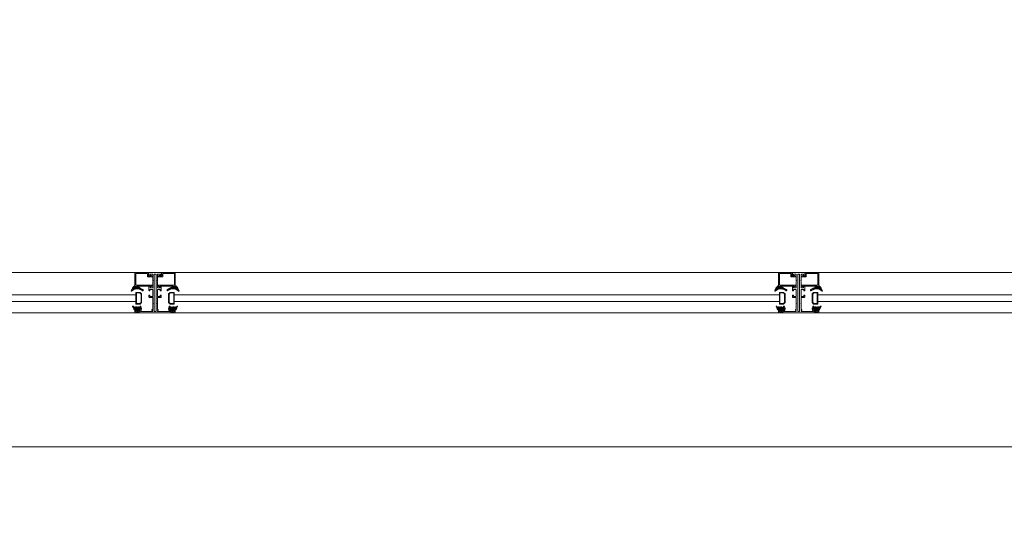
# Model space of a CAD drawing. Header units: feet. Extents: x 1537802 to 2072561, y 4461723 to 4732600.
# Tile 7 of 113: x 1565484 to 1566952, y 4671245 to 4672016. Entities that reach past the tile are written whole.
import ezdxf

# ---------------------------------------------------------------- set-up
doc = ezdxf.new("R2010")
doc.units = ezdxf.units.FT
doc.header["$MEASUREMENT"] = 0
doc.linetypes.add('HIDDEN-2-1', pattern=[3, 2, -1])
doc.layers.add('CAM', color=154, linetype='Continuous')
doc.layers.add('gor', color=251, linetype='Continuous', lineweight=5)
pattern_1 = [(315, (1553483.3726, 4676678.3953), (1.22456526, 1.22456526), []), (45, (1553483.3726, 4676678.3953), (-1.22456526, 1.22456526), [])]
pattern_2 = [(135, (1551535.1029, 4673472.5116), (-1.22456526, -1.22456526), []), (225, (1551535.1029, 4673472.5116), (1.22456526, -1.22456526), [])]

msp = doc.modelspace()

# ---------------------------------------------------------------- hatches: boundary and pattern name
at = {"lineweight": 0}
h = msp.add_hatch(dxfattribs=at)
h.set_pattern_fill('AR-CONC', color=256, scale=30)
h.set_pattern_definition([(50, (1928464.02, 4798801.17), (215.178055, -18.82564), [22.5, -247.5]), (355, (1928464.02, 4798801.17), (-41.6254, 225.65764), [18, -198]), (100.451444, (1928481.95, 4798799.6), (173.55265, 206.832), [19.12206, -210.34263]), (46.1842, (1928464.02, 4798861.17), (320.1724, -49.65578), [33.75, -371.25]), (96.63564, (1928490.7, 4798857.03), (280.39858, 292.23558), [28.6831, -315.51413]), (351.18416, (1928464.02, 4798861.17), (280.39858, 292.23558), [27, -297]), (21, (1928494.02, 4798846.17), (179.072116, -120.78567), [22.5, -247.5]), (326, (1928494.02, 4798846.17), (72.9946, 217.54501), [18, -198]), (71.451445, (1928508.95, 4798836.1), (252.06671, 96.75935), [19.12206, -210.34263]), (37.5, (1928464.02, 4798801.165), (3.647957, 99.868156), [0, -195.6, 0, -201, 0, -198.75]), (7.5, (1928464.02, 4798801.17), (78.92086, 118.323514), [0, -114.6, 0, -191.1, 0, -75.75]), (327.5, (1928397.12, 4798801.165), (160.146731, -6.766462), [0, -75, 0, -234, 0, -310.5]), (317.5, (1928367.12, 4798801.17), (174.95585, 30.031495), [0, -97.5, 0, -155.4, 0, -220.5])])
edge = h.paths.add_edge_path()
edge.add_arc((1562945.5, 4677829.2), 100, 90, 180)
edge.add_line((1562845.5, 4677829.2), (1562845.5, 4671599.2))
edge.add_arc((1562945.5, 4671599.2), 100, 180, 270)
edge.add_line((1562945.5, 4671499.2), (1564025.5, 4671499.2))
edge.add_line((1564025.5, 4671499.2), (1564025.5, 4671579.2))
edge.add_line((1564025.5, 4671579.2), (1564015.5, 4671579.2))
edge.add_line((1564015.5, 4671579.2), (1564015.5, 4671979.2))
edge.add_line((1564015.5, 4671979.2), (1563195.5, 4671979.2))
edge.add_line((1563195.5, 4671979.2), (1563195.5, 4677579.2))
edge.add_line((1563195.5, 4677579.2), (1570119.1, 4677579.2))
edge.add_line((1570119.1, 4677579.2), (1570354.5, 4677343.9))
edge.add_line((1570354.5, 4677343.9), (1570637.3, 4677626.7))
edge.add_line((1570637.3, 4677626.7), (1570538.3, 4677725.7))
edge.add_line((1570538.3, 4677725.7), (1571591.9, 4678779.3))
edge.add_line((1571591.9, 4678779.3), (1571754.5, 4678616.7))
edge.add_line((1571754.5, 4678616.7), (1571825.2, 4678687.4))
edge.add_line((1571825.2, 4678687.4), (1571662.6, 4678850))
edge.add_line((1571662.6, 4678850), (1571818.2, 4679005.6))
edge.add_line((1571818.2, 4679005.6), (1571641.4, 4679182.4))
edge.add_line((1571641.4, 4679182.4), (1570227.2, 4677768.1))
edge.add_line((1570227.2, 4677768.1), (1569993.6, 4678001.8))
edge.add_line((1569993.6, 4678001.8), (1569993.6, 4680094.5))
edge.add_line((1569993.6, 4680094.5), (1572553.6, 4680094.5))
edge.add_line((1572553.6, 4680094.5), (1572242.4, 4679783.4))
edge.add_line((1572242.4, 4679783.4), (1572419.2, 4679606.6))
edge.add_line((1572419.2, 4679606.6), (1572652.6, 4679840))
edge.add_line((1572652.6, 4679840), (1573501.1, 4678991.4))
edge.add_line((1573501.1, 4678991.4), (1572511.1, 4678001.5))
edge.add_line((1572511.1, 4678001.5), (1572482.8, 4678029.8))
edge.add_line((1572482.8, 4678029.8), (1572412.1, 4677959.1))
edge.add_line((1572412.1, 4677959.1), (1572511.1, 4677860.1))
edge.add_line((1572511.1, 4677860.1), (1573571.8, 4678920.7))
edge.add_line((1573571.8, 4678920.7), (1576357.8, 4676134.7))
edge.add_line((1576357.8, 4676134.7), (1575297.1, 4675074.1))
edge.add_line((1575297.1, 4675074.1), (1575367.8, 4675003.4))
edge.add_line((1575367.8, 4675003.4), (1576428.5, 4676064))
edge.add_line((1576428.5, 4676064), (1576895.2, 4675597.3))
edge.add_line((1576895.2, 4675597.3), (1577178, 4675880.2))
edge.add_line((1577178, 4675880.2), (1578033.6, 4676735.8))
edge.add_line((1578033.6, 4676735.8), (1578866, 4676735.8))
edge.add_line((1578866, 4676735.8), (1578866, 4674784.2))
edge.add_line((1578866, 4674784.2), (1578274, 4674784.2))
edge.add_line((1578274, 4674784.2), (1577718.2, 4675340))
edge.add_line((1577718.2, 4675340), (1577435.4, 4675057.2))
edge.add_line((1577435.4, 4675057.2), (1578460.7, 4674031.9))
edge.add_line((1578460.7, 4674031.9), (1578107.1, 4673678.3))
edge.add_line((1578107.1, 4673678.3), (1578206.1, 4673579.3))
edge.add_line((1578206.1, 4673579.3), (1578248.5, 4673536.9))
edge.add_line((1578248.5, 4673536.9), (1578390, 4673395.5))
edge.add_line((1578390, 4673395.5), (1579066, 4674072.4))
edge.add_line((1579066, 4674072.4), (1579066, 4677127))
edge.add_line((1579066, 4677127), (1578866, 4677127))
edge.add_line((1578866, 4677127), (1578866, 4676885.8))
edge.add_line((1578866, 4676885.8), (1577971.5, 4676885.8))
edge.add_line((1577971.5, 4676885.8), (1577072, 4675986.2))
edge.add_line((1577072, 4675986.2), (1576404.6, 4676653.6))
edge.add_line((1576404.6, 4676653.6), (1577728.1, 4677977))
edge.add_line((1577728.1, 4677977), (1578866, 4677977))
edge.add_line((1578866, 4677977), (1578866, 4677927))
edge.add_line((1578866, 4677927), (1579066, 4677927))
edge.add_line((1579066, 4677927), (1579066, 4678327))
edge.add_line((1579066, 4678327), (1578866, 4678327))
edge.add_line((1578866, 4678327), (1578866, 4678107))
edge.add_line((1578866, 4678107), (1577649.7, 4678107))
edge.add_line((1577649.7, 4678107), (1576300.4, 4676757.8))
edge.add_line((1576300.4, 4676757.8), (1573361.2, 4679697))
edge.add_line((1573361.2, 4679697), (1573921.2, 4679697))
edge.add_line((1573921.2, 4679697), (1573921.2, 4679857))
edge.add_line((1573921.2, 4679857), (1575616, 4679857))
edge.add_line((1575616, 4679857), (1575616, 4680257))
edge.add_line((1575616, 4680257), (1569593.6, 4680257))
edge.add_line((1569593.6, 4680257), (1569593.6, 4677929.2))
edge.add_line((1569593.6, 4677929.2), (1562945.5, 4677929.2))
h.paths.add_polyline_path([(1573890, 4673808.3), (1574215.3, 4674133.6), (1574427.4, 4673921.5), (1574102.1, 4673596.2)], flags=17)
h.paths.add_polyline_path([(1572955.5, 4671479.2), (1572955.5, 4671979.2), (1573495.5, 4671979.2), (1573849.1, 4671625.6), (1573592.2, 4671368.8), (1573580.8, 4671380.2), (1573467.6, 4671267.1), (1573255.5, 4671479.2)])
h.paths.add_polyline_path([(1568315.5, 4671979.2), (1568315.5, 4671579.2), (1568285.5, 4671579.2), (1568285.5, 4671499.2), (1568775.5, 4671499.2), (1568775.5, 4671979.2)], flags=17)
edge = h.paths.add_edge_path()
edge.add_line((1576190.8, 4671762), (1576452.5, 4671500.4))
edge.add_arc((1576661.1, 4671793.9), 360, 234.5931, 395.4069)
edge.add_line((1576954.5, 4672002.5), (1576692.9, 4672264.1))
edge.add_line((1576692.9, 4672264.1), (1576190.8, 4671762))
h.paths.add_polyline_path([(1579066, 4679127), (1579066, 4680257), (1577546, 4680257), (1577546, 4679857), (1578666, 4679857), (1578666, 4679657), (1578866, 4679657), (1578866, 4679127)], flags=17)
edge = h.paths.add_edge_path()
edge.add_line((1582202.8, 4681561.3), (1580343, 4681561.3))
edge.add_line((1580343, 4681561.3), (1580343, 4674411.3))
edge.add_line((1580343, 4674411.3), (1580142.8, 4674347.9))
edge.add_arc((1580667.2, 4674443.8), 533.1, 190.365, 267.3798)
edge.add_line((1580642.8, 4673911.3), (1580742.8, 4673911.3))
edge.add_line((1580742.8, 4673911.3), (1580742.8, 4674461.3))
edge.add_line((1580742.8, 4674461.3), (1580642.8, 4674461.3))
edge.add_line((1580642.8, 4674461.3), (1580642.8, 4676861.3))
edge.add_line((1580642.8, 4676861.3), (1583222.8, 4676861.3))
edge.add_line((1583222.8, 4676861.3), (1583222.8, 4676961.3))
edge.add_line((1583222.8, 4676961.3), (1580642.8, 4676961.3))
edge.add_line((1580642.8, 4676961.3), (1580642.8, 4678891.3))
edge.add_line((1580642.8, 4678891.3), (1583932.8, 4678891.3))
edge.add_line((1583932.8, 4678891.3), (1583932.8, 4678991.3))
edge.add_line((1583932.8, 4678991.3), (1580642.8, 4678991.3))
edge.add_line((1580642.8, 4678991.3), (1580642.8, 4681091.3))
edge.add_line((1580642.8, 4681091.3), (1580802.8, 4681091.3))
edge.add_line((1580802.8, 4681091.3), (1580802.8, 4681261.3))
edge.add_line((1580802.8, 4681261.3), (1582202.8, 4681261.3))
edge.add_line((1582202.8, 4681261.3), (1582202.8, 4681561.3))
h.paths.add_polyline_path([(1582702.8, 4681561.3), (1582702.8, 4681261.3), (1584742.8, 4681261.3), (1584742.8, 4681061.3), (1584852.8, 4681061.3), (1584852.8, 4678991.3), (1584732.8, 4678991.3), (1584732.8, 4678891.3), (1584852.8, 4678891.3), (1584852.8, 4674411.3), (1584742.8, 4674411.3), (1584742.8, 4673911.3), (1585302.8, 4673911.3), (1585302.8, 4674411.3), (1585192.8, 4674411.3), (1585192.8, 4681051.3), (1585312.8, 4681051.3), (1585312.8, 4681261.3), (1589272.8, 4681261.3), (1589272.8, 4681061.3), (1589392.8, 4681061.3), (1589392.8, 4674411.3), (1589272.8, 4674411.3), (1589272.8, 4673911.3), (1589792.8, 4673911.3), (1589792.8, 4674411.3), (1589692.8, 4674411.3), (1589692.8, 4681041.3), (1589772.8, 4681041.3), (1589772.8, 4681261.3), (1590272.8, 4681261.3), (1590272.8, 4681411.3), (1590247.8, 4681411.3), (1590247.8, 4681561.3), (1590147.8, 4681561.3), (1590147.8, 4682091.3), (1589747.8, 4682091.3), (1589747.8, 4681561.3)])
h.paths.add_polyline_path([(1592587.8, 4681561.3), (1592587.8, 4685891.3), (1589747.8, 4685891.3), (1589747.8, 4682951.3), (1589947.8, 4682951.3), (1589947.8, 4685491.3), (1590147.8, 4685491.3), (1590147.8, 4685691.3), (1592187.8, 4685691.3), (1592187.8, 4685491.3), (1592387.8, 4685491.3), (1592387.8, 4681561.3), (1591047.8, 4681561.3), (1591047.8, 4681411.3), (1591022.8, 4681411.3), (1591022.8, 4681261.3), (1593792.8, 4681261.3), (1593792.8, 4681061.3), (1593902.8, 4681061.3), (1593902.8, 4674411.3), (1593792.8, 4674411.3), (1593792.8, 4673911.3), (1594282.8, 4673911.3), (1594282.8, 4674411.3), (1594182.8, 4674411.3), (1594182.8, 4681061.3), (1594272.8, 4681061.3), (1594272.8, 4681261.3), (1598242.8, 4681261.3), (1598242.8, 4681061.3), (1598332.8, 4681061.3), (1598332.8, 4674411.3), (1598232.8, 4674411.3), (1598232.8, 4673911.3), (1598762.8, 4673911.3), (1598762.8, 4674521.3), (1598642.8, 4674521.3), (1598642.8, 4676921.3), (1601112.8, 4676921.3), (1601112.8, 4677731.3), (1601012.8, 4677731.3), (1601012.8, 4677021.3), (1598642.8, 4677021.3), (1598642.8, 4679106.7), (1599472.8, 4679106.7), (1599472.8, 4679206.7), (1598642.8, 4679206.7), (1598642.8, 4681061.3), (1598762.8, 4681061.3), (1598762.8, 4681261.3), (1600442.8, 4681261.3), (1600442.8, 4679206.7), (1600342.8, 4679206.7), (1600342.8, 4679106.7), (1600612.8, 4679106.7), (1600612.8, 4679206.7), (1600542.8, 4679206.7), (1600542.8, 4681261.3), (1601342.8, 4681261.3), (1601342.8, 4681061.3), (1601682.8, 4681061.3), (1602821.4, 4679206.7), (1601482.8, 4679206.7), (1601482.8, 4679106.7), (1602882.8, 4679106.7), (1605642.8, 4674611.3), (1605642.8, 4674411.3), (1604702.8, 4674411.3), (1604702.8, 4673911.3), (1606402.8, 4673911.3), (1606402.8, 4673971.3), (1601742.9, 4681561.3)])
h.paths.add_polyline_path([(1603852.8, 4673911.3), (1603852.8, 4674251.3), (1603012.8, 4674251.3), (1603012.8, 4673911.3)], flags=17)
at = {"layer": 'gor', "lineweight": 9}
h = msp.add_hatch(dxfattribs=at)
h.set_pattern_fill('ANSI37', color=256, scale=0.545448, angle=450, style=0)
h.set_pattern_definition(pattern_1)
h.paths.add_polyline_path([(1565663.4, 4671613.9), (1565666.9, 4671612.1, 0.556642), (1565667.7, 4671612.6), (1565667.7, 4671613.6, 0.273399), (1565667.3, 4671614.2), (1565660, 4671618.2, 0.51413), (1565659, 4671617.7), (1565658.9, 4671617.2), (1565655.2, 4671617.2), (1565655.1, 4671618.8, 0.651549), (1565654.2, 4671619.1, 0.097661), (1565649.8, 4671612, 0.81914), (1565650.5, 4671611.6, -0.331465)])
h = msp.add_hatch(dxfattribs=at)
h.set_pattern_fill('ANSI37', color=256, scale=0.545448, angle=450, style=0)
h.set_pattern_definition(pattern_1)
h.paths.add_polyline_path([(1565707.7, 4671613.9), (1565704.1, 4671612.1, -0.556642), (1565703.3, 4671612.6), (1565703.3, 4671613.6, -0.273399), (1565703.7, 4671614.2), (1565711, 4671618.2, -0.51413), (1565712, 4671617.7), (1565712.1, 4671617.2), (1565715.8, 4671617.2), (1565715.9, 4671618.8, -0.651549), (1565716.9, 4671619.1, -0.097661), (1565721.2, 4671612, -0.81914), (1565720.5, 4671611.6, 0.331465)])
h = msp.add_hatch(dxfattribs=at)
h.set_pattern_fill('ANSI37', color=256, scale=0.545448, angle=450, style=0)
h.set_pattern_definition(pattern_1)
h.paths.add_polyline_path([(1566623.4, 4671613.9), (1566626.9, 4671612.1, 0.556642), (1566627.7, 4671612.6), (1566627.7, 4671613.6, 0.273399), (1566627.3, 4671614.2), (1566620, 4671618.2, 0.51413), (1566619, 4671617.7), (1566618.9, 4671617.2), (1566615.2, 4671617.2), (1566615.1, 4671618.8, 0.651549), (1566614.2, 4671619.1, 0.097661), (1566609.8, 4671612, 0.81914), (1566610.5, 4671611.6, -0.331465)])
h = msp.add_hatch(dxfattribs=at)
h.set_pattern_fill('ANSI37', color=256, scale=0.545448, angle=450, style=0)
h.set_pattern_definition(pattern_1)
h.paths.add_polyline_path([(1566667.7, 4671613.9), (1566664.1, 4671612.1, -0.556642), (1566663.3, 4671612.6), (1566663.3, 4671613.6, -0.273399), (1566663.7, 4671614.2), (1566671, 4671618.2, -0.51413), (1566672, 4671617.7), (1566672.1, 4671617.2), (1566675.8, 4671617.2), (1566675.9, 4671618.8, -0.651549), (1566676.9, 4671619.1, -0.097661), (1566681.2, 4671612, -0.81914), (1566680.5, 4671611.6, 0.331465)])
h = msp.add_hatch(dxfattribs=at)
h.set_pattern_fill('ANSI37', color=256, scale=0.545448, angle=450, style=0)
h.set_pattern_definition(pattern_2)
edge = h.paths.add_edge_path()
edge.add_line((1565657.5, 4671587.9), (1565658.3, 4671586.7))
edge.add_arc((1565658.1, 4671586.6), 0.218, -90, 35, ccw=False)
edge.add_line((1565658.1, 4671586.4), (1565657.2, 4671586.4))
edge.add_line((1565657.2, 4671586.4), (1565655.6, 4671588.3))
edge.add_arc((1565655.4, 4671588.1), 0.273, 40, 215)
edge.add_line((1565655.2, 4671587.9), (1565656, 4671586.7))
edge.add_arc((1565655.8, 4671586.6), 0.218, -90, 35, ccw=False)
edge.add_line((1565655.8, 4671586.4), (1565655.5, 4671586.4))
edge.add_arc((1565655.5, 4671588), 1.64, 215, 270, ccw=False)
edge.add_line((1565654.1, 4671587.1), (1565652.8, 4671589))
edge.add_arc((1565652.4, 4671588.8), 0.436, 35, 205)
edge.add_line((1565652, 4671588.6), (1565653.1, 4671586.5))
edge.add_arc((1565638, 4671579.3), 16.8, 15.9704, 25.5714, ccw=False)
edge.add_arc((1565654.5, 4671584), 0.436, 195.9704, 270)
edge.add_line((1565654.5, 4671583.6), (1565655, 4671583.6))
edge.add_line((1565655, 4671583.6), (1565655, 4671584.7))
edge.add_line((1565655, 4671584.7), (1565657.5, 4671584.7))
edge.add_arc((1565657.5, 4671584.1), 0.545, 0, 90.1318, ccw=False)
edge.add_line((1565658, 4671584.1), (1565658, 4671583.5))
edge.add_line((1565658, 4671583.5), (1565657.3, 4671583.5))
edge.add_arc((1565657.3, 4671583.4), 0.109, 90, 191.9061)
edge.add_arc((1565658.7, 4671583.6), 1.51, 188.4244, 271.4637)
edge.add_line((1565658.7, 4671582.1), (1565659.5, 4671582.1))
edge.add_line((1565659.5, 4671582.1), (1565660.6, 4671582.1))
edge.add_arc((1565660.6, 4671583.6), 1.53, 268.7538, 350.6709)
edge.add_arc((1565662.1, 4671583.4), 0.109, 347.2335, 450)
edge.add_line((1565662.1, 4671583.5), (1565661.3, 4671583.5))
edge.add_line((1565661.3, 4671583.5), (1565661.3, 4671584.1))
edge.add_arc((1565661.8, 4671584.1), 0.545, 90, 180, ccw=False)
edge.add_line((1565661.8, 4671584.7), (1565665.2, 4671584.7))
edge.add_arc((1565665.2, 4671584.9), 0.218, 270, 360)
edge.add_line((1565665.4, 4671584.9), (1565665.4, 4671586.6))
edge.add_arc((1565665.2, 4671586.6), 0.218, 0, 100.3903)
edge.add_arc((1565665.8, 4671583.2), 3.7, 100.3903, 128.3351)
edge.add_arc((1565663.2, 4671586.5), 0.545, 235, 308.3351, ccw=False)
edge.add_line((1565662.8, 4671586.1), (1565662.8, 4671586.1))
edge.add_arc((1565662.9, 4671586.3), 0.218, 145, 235, ccw=False)
edge.add_line((1565662.8, 4671586.4), (1565664.3, 4671588.6))
edge.add_arc((1565663.9, 4671588.8), 0.436, 335, 505)
edge.add_line((1565663.6, 4671589), (1565661.9, 4671586.7))
edge.add_arc((1565661.7, 4671586.8), 0.218, 220, 325, ccw=False)
edge.add_line((1565661.5, 4671586.6), (1565660.2, 4671588.3))
edge.add_arc((1565660, 4671588.1), 0.273, 40, 215)
edge.add_line((1565659.7, 4671587.9), (1565660.6, 4671586.7))
edge.add_arc((1565660.4, 4671586.6), 0.218, -90, 35, ccw=False)
edge.add_line((1565660.4, 4671586.4), (1565659.5, 4671586.4))
edge.add_line((1565659.5, 4671586.4), (1565657.9, 4671588.3))
edge.add_arc((1565657.7, 4671588.1), 0.273, 40, 215)
edge = h.paths.add_edge_path(flags=16)
edge.add_arc((1565660.1, 4671583.3), 0.327, -88.2055, 0, ccw=False)
edge.add_arc((1565659.7, 4671605.1), 22.1, 268.7015, 271.2985, ccw=False)
edge.add_arc((1565659.2, 4671583.3), 0.327, 180, 268.2055, ccw=False)
edge.add_line((1565658.8, 4671583.3), (1565658.8, 4671584.5))
edge.add_arc((1565659.2, 4671584.5), 0.327, 90, 180, ccw=False)
edge.add_line((1565659.2, 4671584.8), (1565660.1, 4671584.8))
edge.add_arc((1565660.1, 4671584.5), 0.327, 0, 90, ccw=False)
edge.add_line((1565660.5, 4671584.5), (1565660.5, 4671583.3))
h = msp.add_hatch(dxfattribs=at)
h.set_pattern_fill('ANSI37', color=256, scale=0.545448, angle=450, style=0)
h.set_pattern_definition(pattern_2)
edge = h.paths.add_edge_path()
edge.add_line((1565713.6, 4671587.9), (1565712.7, 4671586.7))
edge.add_arc((1565712.9, 4671586.6), 0.218, 145, 270)
edge.add_line((1565712.9, 4671586.4), (1565713.9, 4671586.4))
edge.add_line((1565713.9, 4671586.4), (1565715.4, 4671588.3))
edge.add_arc((1565715.6, 4671588.1), 0.273, -35, 140, ccw=False)
edge.add_line((1565715.9, 4671587.9), (1565715, 4671586.7))
edge.add_arc((1565715.2, 4671586.6), 0.218, 145, 270)
edge.add_line((1565715.2, 4671586.4), (1565715.6, 4671586.4))
edge.add_arc((1565715.6, 4671588), 1.64, 270, 325)
edge.add_line((1565716.9, 4671587.1), (1565718.3, 4671589))
edge.add_arc((1565718.6, 4671588.8), 0.436, -25, 145, ccw=False)
edge.add_line((1565719, 4671588.6), (1565717.9, 4671586.5))
edge.add_arc((1565733, 4671579.3), 16.8, 154.4286, 164.0296)
edge.add_arc((1565716.5, 4671584), 0.436, 270, 344.0296, ccw=False)
edge.add_line((1565716.5, 4671583.6), (1565716, 4671583.6))
edge.add_line((1565716, 4671583.6), (1565716, 4671584.7))
edge.add_line((1565716, 4671584.7), (1565713.5, 4671584.7))
edge.add_arc((1565713.5, 4671584.1), 0.545, 89.8682, 180)
edge.add_line((1565713, 4671584.1), (1565713, 4671583.5))
edge.add_line((1565713, 4671583.5), (1565713.7, 4671583.5))
edge.add_arc((1565713.7, 4671583.4), 0.109, -11.9061, 90, ccw=False)
edge.add_arc((1565712.4, 4671583.6), 1.51, 268.5363, 351.5756, ccw=False)
edge.add_line((1565712.3, 4671582.1), (1565711.5, 4671582.1))
edge.add_line((1565711.5, 4671582.1), (1565710.4, 4671582.1))
edge.add_arc((1565710.4, 4671583.6), 1.53, 189.3291, 271.2462, ccw=False)
edge.add_arc((1565709, 4671583.4), 0.109, 90, 192.7665, ccw=False)
edge.add_line((1565709, 4671583.5), (1565709.7, 4671583.5))
edge.add_line((1565709.7, 4671583.5), (1565709.7, 4671584.1))
edge.add_arc((1565709.2, 4671584.1), 0.545, 0, 90)
edge.add_line((1565709.2, 4671584.7), (1565705.9, 4671584.7))
edge.add_arc((1565705.9, 4671584.9), 0.218, 180, 270, ccw=False)
edge.add_line((1565705.6, 4671584.9), (1565705.6, 4671586.6))
edge.add_arc((1565705.9, 4671586.6), 0.218, 79.6097, 180, ccw=False)
edge.add_arc((1565705.2, 4671583.2), 3.7, 51.6649, 79.6097, ccw=False)
edge.add_arc((1565707.9, 4671586.5), 0.545, 231.6649, 305)
edge.add_line((1565708.2, 4671586.1), (1565708.2, 4671586.1))
edge.add_arc((1565708.1, 4671586.3), 0.218, 305, 395)
edge.add_line((1565708.3, 4671586.4), (1565706.7, 4671588.6))
edge.add_arc((1565707.1, 4671588.8), 0.436, 35, 205, ccw=False)
edge.add_line((1565707.5, 4671589), (1565709.1, 4671586.7))
edge.add_arc((1565709.3, 4671586.8), 0.218, 215, 320)
edge.add_line((1565709.5, 4671586.6), (1565710.8, 4671588.3))
edge.add_arc((1565711, 4671588.1), 0.273, -35, 140, ccw=False)
edge.add_line((1565711.3, 4671587.9), (1565710.4, 4671586.7))
edge.add_arc((1565710.6, 4671586.6), 0.218, 145, 270)
edge.add_line((1565710.6, 4671586.4), (1565711.6, 4671586.4))
edge.add_line((1565711.6, 4671586.4), (1565713.1, 4671588.3))
edge.add_arc((1565713.3, 4671588.1), 0.273, -35, 140, ccw=False)
edge = h.paths.add_edge_path(flags=16)
edge.add_arc((1565710.9, 4671583.3), 0.327, 180, 268.2055)
edge.add_arc((1565711.4, 4671605.1), 22.1, 268.7015, 271.2985)
edge.add_arc((1565711.9, 4671583.3), 0.327, 271.7945, 360)
edge.add_line((1565712.2, 4671583.3), (1565712.2, 4671584.5))
edge.add_arc((1565711.9, 4671584.5), 0.327, 0, 90)
edge.add_line((1565711.9, 4671584.8), (1565710.9, 4671584.8))
edge.add_arc((1565710.9, 4671584.5), 0.327, 90, 180)
edge.add_line((1565710.5, 4671584.5), (1565710.5, 4671583.3))
h = msp.add_hatch(dxfattribs=at)
h.set_pattern_fill('ANSI37', color=256, scale=0.545448, angle=450, style=0)
h.set_pattern_definition(pattern_2)
edge = h.paths.add_edge_path()
edge.add_line((1566617.5, 4671587.9), (1566618.3, 4671586.7))
edge.add_arc((1566618.1, 4671586.6), 0.218, -90, 35, ccw=False)
edge.add_line((1566618.1, 4671586.4), (1566617.2, 4671586.4))
edge.add_line((1566617.2, 4671586.4), (1566615.6, 4671588.3))
edge.add_arc((1566615.4, 4671588.1), 0.273, 40, 215)
edge.add_line((1566615.2, 4671587.9), (1566616, 4671586.7))
edge.add_arc((1566615.8, 4671586.6), 0.218, -90, 35, ccw=False)
edge.add_line((1566615.8, 4671586.4), (1566615.5, 4671586.4))
edge.add_arc((1566615.5, 4671588), 1.64, 215, 270, ccw=False)
edge.add_line((1566614.1, 4671587.1), (1566612.8, 4671589))
edge.add_arc((1566612.4, 4671588.8), 0.436, 35, 205)
edge.add_line((1566612, 4671588.6), (1566613.1, 4671586.5))
edge.add_arc((1566598, 4671579.3), 16.8, 15.9704, 25.5714, ccw=False)
edge.add_arc((1566614.5, 4671584), 0.436, 195.9704, 270)
edge.add_line((1566614.5, 4671583.6), (1566615, 4671583.6))
edge.add_line((1566615, 4671583.6), (1566615, 4671584.7))
edge.add_line((1566615, 4671584.7), (1566617.5, 4671584.7))
edge.add_arc((1566617.5, 4671584.1), 0.545, 0, 90.1318, ccw=False)
edge.add_line((1566618, 4671584.1), (1566618, 4671583.5))
edge.add_line((1566618, 4671583.5), (1566617.3, 4671583.5))
edge.add_arc((1566617.3, 4671583.4), 0.109, 90, 191.9061)
edge.add_arc((1566618.7, 4671583.6), 1.51, 188.4244, 271.4637)
edge.add_line((1566618.7, 4671582.1), (1566619.5, 4671582.1))
edge.add_line((1566619.5, 4671582.1), (1566620.6, 4671582.1))
edge.add_arc((1566620.6, 4671583.6), 1.53, 268.7538, 350.6709)
edge.add_arc((1566622.1, 4671583.4), 0.109, 347.2335, 450)
edge.add_line((1566622.1, 4671583.5), (1566621.3, 4671583.5))
edge.add_line((1566621.3, 4671583.5), (1566621.3, 4671584.1))
edge.add_arc((1566621.8, 4671584.1), 0.545, 90, 180, ccw=False)
edge.add_line((1566621.8, 4671584.7), (1566625.2, 4671584.7))
edge.add_arc((1566625.2, 4671584.9), 0.218, 270, 360)
edge.add_line((1566625.4, 4671584.9), (1566625.4, 4671586.6))
edge.add_arc((1566625.2, 4671586.6), 0.218, 0, 100.3903)
edge.add_arc((1566625.8, 4671583.2), 3.7, 100.3903, 128.3351)
edge.add_arc((1566623.2, 4671586.5), 0.545, 235, 308.3351, ccw=False)
edge.add_line((1566622.8, 4671586.1), (1566622.8, 4671586.1))
edge.add_arc((1566622.9, 4671586.3), 0.218, 145, 235, ccw=False)
edge.add_line((1566622.8, 4671586.4), (1566624.3, 4671588.6))
edge.add_arc((1566623.9, 4671588.8), 0.436, 335, 505)
edge.add_line((1566623.6, 4671589), (1566621.9, 4671586.7))
edge.add_arc((1566621.7, 4671586.8), 0.218, 220, 325, ccw=False)
edge.add_line((1566621.5, 4671586.6), (1566620.2, 4671588.3))
edge.add_arc((1566620, 4671588.1), 0.273, 40, 215)
edge.add_line((1566619.7, 4671587.9), (1566620.6, 4671586.7))
edge.add_arc((1566620.4, 4671586.6), 0.218, -90, 35, ccw=False)
edge.add_line((1566620.4, 4671586.4), (1566619.5, 4671586.4))
edge.add_line((1566619.5, 4671586.4), (1566617.9, 4671588.3))
edge.add_arc((1566617.7, 4671588.1), 0.273, 40, 215)
edge = h.paths.add_edge_path(flags=16)
edge.add_arc((1566620.1, 4671583.3), 0.327, -88.2055, 0, ccw=False)
edge.add_arc((1566619.7, 4671605.1), 22.1, 268.7015, 271.2985, ccw=False)
edge.add_arc((1566619.2, 4671583.3), 0.327, 180, 268.2055, ccw=False)
edge.add_line((1566618.8, 4671583.3), (1566618.8, 4671584.5))
edge.add_arc((1566619.2, 4671584.5), 0.327, 90, 180, ccw=False)
edge.add_line((1566619.2, 4671584.8), (1566620.1, 4671584.8))
edge.add_arc((1566620.1, 4671584.5), 0.327, 0, 90, ccw=False)
edge.add_line((1566620.5, 4671584.5), (1566620.5, 4671583.3))
h = msp.add_hatch(dxfattribs=at)
h.set_pattern_fill('ANSI37', color=256, scale=0.545448, angle=450, style=0)
h.set_pattern_definition(pattern_2)
edge = h.paths.add_edge_path()
edge.add_line((1566673.6, 4671587.9), (1566672.7, 4671586.7))
edge.add_arc((1566672.9, 4671586.6), 0.218, 145, 270)
edge.add_line((1566672.9, 4671586.4), (1566673.9, 4671586.4))
edge.add_line((1566673.9, 4671586.4), (1566675.4, 4671588.3))
edge.add_arc((1566675.6, 4671588.1), 0.273, -35, 140, ccw=False)
edge.add_line((1566675.9, 4671587.9), (1566675, 4671586.7))
edge.add_arc((1566675.2, 4671586.6), 0.218, 145, 270)
edge.add_line((1566675.2, 4671586.4), (1566675.6, 4671586.4))
edge.add_arc((1566675.6, 4671588), 1.64, 270, 325)
edge.add_line((1566676.9, 4671587.1), (1566678.3, 4671589))
edge.add_arc((1566678.6, 4671588.8), 0.436, -25, 145, ccw=False)
edge.add_line((1566679, 4671588.6), (1566677.9, 4671586.5))
edge.add_arc((1566693, 4671579.3), 16.8, 154.4286, 164.0296)
edge.add_arc((1566676.5, 4671584), 0.436, 270, 344.0296, ccw=False)
edge.add_line((1566676.5, 4671583.6), (1566676, 4671583.6))
edge.add_line((1566676, 4671583.6), (1566676, 4671584.7))
edge.add_line((1566676, 4671584.7), (1566673.5, 4671584.7))
edge.add_arc((1566673.5, 4671584.1), 0.545, 89.8682, 180)
edge.add_line((1566673, 4671584.1), (1566673, 4671583.5))
edge.add_line((1566673, 4671583.5), (1566673.7, 4671583.5))
edge.add_arc((1566673.7, 4671583.4), 0.109, -11.9061, 90, ccw=False)
edge.add_arc((1566672.4, 4671583.6), 1.51, 268.5363, 351.5756, ccw=False)
edge.add_line((1566672.3, 4671582.1), (1566671.5, 4671582.1))
edge.add_line((1566671.5, 4671582.1), (1566670.4, 4671582.1))
edge.add_arc((1566670.4, 4671583.6), 1.53, 189.3291, 271.2462, ccw=False)
edge.add_arc((1566669, 4671583.4), 0.109, 90, 192.7665, ccw=False)
edge.add_line((1566669, 4671583.5), (1566669.7, 4671583.5))
edge.add_line((1566669.7, 4671583.5), (1566669.7, 4671584.1))
edge.add_arc((1566669.2, 4671584.1), 0.545, 0, 90)
edge.add_line((1566669.2, 4671584.7), (1566665.9, 4671584.7))
edge.add_arc((1566665.9, 4671584.9), 0.218, 180, 270, ccw=False)
edge.add_line((1566665.6, 4671584.9), (1566665.6, 4671586.6))
edge.add_arc((1566665.9, 4671586.6), 0.218, 79.6097, 180, ccw=False)
edge.add_arc((1566665.2, 4671583.2), 3.7, 51.6649, 79.6097, ccw=False)
edge.add_arc((1566667.9, 4671586.5), 0.545, 231.6649, 305)
edge.add_line((1566668.2, 4671586.1), (1566668.2, 4671586.1))
edge.add_arc((1566668.1, 4671586.3), 0.218, 305, 395)
edge.add_line((1566668.3, 4671586.4), (1566666.7, 4671588.6))
edge.add_arc((1566667.1, 4671588.8), 0.436, 35, 205, ccw=False)
edge.add_line((1566667.5, 4671589), (1566669.1, 4671586.7))
edge.add_arc((1566669.3, 4671586.8), 0.218, 215, 320)
edge.add_line((1566669.5, 4671586.6), (1566670.8, 4671588.3))
edge.add_arc((1566671, 4671588.1), 0.273, -35, 140, ccw=False)
edge.add_line((1566671.3, 4671587.9), (1566670.4, 4671586.7))
edge.add_arc((1566670.6, 4671586.6), 0.218, 145, 270)
edge.add_line((1566670.6, 4671586.4), (1566671.6, 4671586.4))
edge.add_line((1566671.6, 4671586.4), (1566673.1, 4671588.3))
edge.add_arc((1566673.3, 4671588.1), 0.273, -35, 140, ccw=False)
edge = h.paths.add_edge_path(flags=16)
edge.add_arc((1566670.9, 4671583.3), 0.327, 180, 268.2055)
edge.add_arc((1566671.4, 4671605.1), 22.1, 268.7015, 271.2985)
edge.add_arc((1566671.9, 4671583.3), 0.327, 271.7945, 360)
edge.add_line((1566672.2, 4671583.3), (1566672.2, 4671584.5))
edge.add_arc((1566671.9, 4671584.5), 0.327, 0, 90)
edge.add_line((1566671.9, 4671584.8), (1566670.9, 4671584.8))
edge.add_arc((1566670.9, 4671584.5), 0.327, 90, 180)
edge.add_line((1566670.5, 4671584.5), (1566670.5, 4671583.3))

# ---------------------------------------------------------------- linework, layer by layer
at = {"linetype": 'ByBlock', "lineweight": 9, "ltscale": 0.5, "elevation": -26089.3}
msp.add_lwpolyline([(1573355.5, 4671379.2), (1571755.5, 4671379.2), (1571755.5, 4670439.2), (1569755.5, 4670439.2), (1569755.5, 4671379.2), (1562725.5, 4671379.2), (1562725.5, 4678049.2), (1563831.3, 4678049.2)], dxfattribs=at)
at = {"color": 1, "linetype": 'HIDDEN-2-1', "lineweight": 9, "ltscale": 2, "elevation": -26089.3}
msp.add_lwpolyline([(1606402.8, 4673911.3), (1606402.8, 4673872.4), (1579008.5, 4673872.4), (1577075.7, 4671938.1), (1577075.7, 4671379.2), (1576388.4, 4671379.2), (1575517.7, 4670508.5), (1574084.8, 4670508.5), (1573214.1, 4671379.2), (1562725.5, 4671379.2), (1562725.5, 4677929.2), (1562945.5, 4677929.2)], dxfattribs=at)
at = {"linetype": 'ByBlock', "lineweight": 9, "ltscale": 0.5, "elevation": -26089.3}
for points in [[(1564015.5, 4671579.2), (1564015.5, 4671639.2), (1568315.5, 4671639.2), (1568315.5, 4671579.2)], [(1565656.9, 4671595.9), (1564073.9, 4671595.9), (1564073.9, 4671605.9), (1565656.9, 4671605.9)], [(1565714.1, 4671595.9), (1566616.9, 4671595.9), (1566616.9, 4671605.9), (1565714.1, 4671605.9)], [(1566674.1, 4671595.9), (1568257.2, 4671595.9), (1568257.2, 4671605.9), (1566674.1, 4671605.9)]]:
    msp.add_lwpolyline(points, close=True, dxfattribs=at)
at = {"lineweight": 9, "elevation": -26089.3}
for points in [[(1565675.4, 4671634.6, 0.414214), (1565676, 4671634.1), (1565678.5, 4671634.1), (1565679, 4671634.9, -0.414205), (1565679.4, 4671635), (1565681.1, 4671634.1, -0.772881), (1565680.7, 4671632.8), (1565674.7, 4671632.8, -0.414231), (1565674.1, 4671633.3), (1565674.1, 4671637.9), (1565656.8, 4671637.9), (1565656.8, 4671620.5), (1565681.1, 4671620.5, -0.414214), (1565681.4, 4671620.2), (1565681.4, 4671619.8, -0.256041), (1565681.2, 4671619.6), (1565678.9, 4671618.1, -0.538245), (1565678.6, 4671618.3), (1565678.6, 4671619.2), (1565671.6, 4671619.2), (1565671.3, 4671618.9), (1565671, 4671619.2), (1565664.4, 4671619.2), (1565664, 4671618.9), (1565663.7, 4671619.2), (1565659, 4671619.2), (1565659, 4671619.1, -0.371334), (1565658.5, 4671618.6), (1565656.8, 4671618.4), (1565655.8, 4671618.4, -0.413739), (1565655.5, 4671618.7), (1565655.5, 4671638.7, -0.414214), (1565656.1, 4671639.2), (1565675.4, 4671639.2, -0.414214), (1565676, 4671638.7), (1565676, 4671638.4, -0.414214), (1565675.4, 4671637.9), (1565675.4, 4671637.9)], [(1565685.5, 4671639.2), (1565676.2, 4671639.2), (1565676.2, 4671635.4, 0.414214), (1565677.3, 4671634.3), (1565678.1, 4671634.3), (1565678.1, 4671637), (1565681.9, 4671637), (1565681.9, 4671627.2), (1565682.5, 4671626.7), (1565681.9, 4671626.1), (1565681.9, 4671616.3), (1565678.1, 4671616.3), (1565678.1, 4671619), (1565677.3, 4671619, 0.414214), (1565676.2, 4671617.9), (1565676.2, 4671614.3), (1565676.2, 4671612.9, 0.414214), (1565677, 4671612.1), (1565677.8, 4671612.1), (1565677.8, 4671614.1), (1565681.9, 4671614.1), (1565681.9, 4671603.6), (1565677.8, 4671603.6), (1565677.8, 4671605.6), (1565677, 4671605.6, 0.414214), (1565676.2, 4671604.8), (1565676.2, 4671603.2, 0.414214), (1565677.3, 4671602.1), (1565681.9, 4671602.1), (1565681.9, 4671593.6), (1565682.5, 4671593.1), (1565681.9, 4671592.5), (1565681.9, 4671584), (1565680.8, 4671584), (1565680.8, 4671582.9), (1565681.9, 4671582.9), (1565681.9, 4671581.4), (1565663.7, 4671581.4), (1565663.7, 4671582.9), (1565664.8, 4671582.9), (1565664.8, 4671584), (1565663.7, 4671584), (1565663.7, 4671584.7), (1565662.4, 4671584.7, 0.341994), (1565661.4, 4671583.9, 0.490316), (1565661.5, 4671583.8), (1565662.4, 4671583.8), (1565662.4, 4671580.9), (1565656.9, 4671580.9), (1565656.9, 4671583.8), (1565658, 4671583.8, 0.490316), (1565658.1, 4671583.9, 0.341994), (1565657.2, 4671584.7), (1565656.1, 4671584.7, 0.414216), (1565655.5, 4671584.1), (1565655.5, 4671579.4, 0.414214), (1565655.7, 4671579.2), (1565685.5, 4671579.2), (1565715.3, 4671579.2, 0.414214), (1565715.5, 4671579.4), (1565715.5, 4671584.1, 0.414216), (1565715, 4671584.7), (1565713.9, 4671584.7, 0.341994), (1565712.9, 4671583.9, 0.490316), (1565713, 4671583.8), (1565714.1, 4671583.8), (1565714.1, 4671580.9), (1565708.6, 4671580.9), (1565708.6, 4671583.8), (1565709.5, 4671583.8, 0.490316), (1565709.6, 4671583.9, 0.341994), (1565708.6, 4671584.7), (1565707.3, 4671584.7), (1565707.3, 4671584), (1565706.2, 4671584), (1565706.2, 4671582.9), (1565707.3, 4671582.9), (1565707.3, 4671581.4), (1565689.1, 4671581.4), (1565689.1, 4671582.9), (1565690.2, 4671582.9), (1565690.2, 4671584), (1565689.1, 4671584), (1565689.1, 4671592.5), (1565688.6, 4671593.1), (1565689.1, 4671593.6), (1565689.1, 4671602.1), (1565693.7, 4671602.1, 0.414214), (1565694.8, 4671603.2), (1565694.8, 4671604.8, 0.414214), (1565694, 4671605.6), (1565693.3, 4671605.6), (1565693.3, 4671603.6), (1565689.1, 4671603.6), (1565689.1, 4671614.1), (1565693.3, 4671614.1), (1565693.3, 4671612.1), (1565694, 4671612.1, 0.414214), (1565694.8, 4671612.9), (1565694.8, 4671614.3), (1565694.8, 4671617.9, 0.414214), (1565693.7, 4671619), (1565692.9, 4671619), (1565692.9, 4671616.3), (1565689.1, 4671616.3), (1565689.1, 4671626.1), (1565688.6, 4671626.7), (1565689.1, 4671627.2), (1565689.1, 4671637), (1565692.9, 4671637), (1565692.9, 4671634.3), (1565693.7, 4671634.3, 0.414214), (1565694.8, 4671635.4), (1565694.8, 4671639.2)], [(1565695.6, 4671634.6, -0.414214), (1565695.1, 4671634.1), (1565692.5, 4671634.1), (1565692, 4671634.9, 0.414205), (1565691.6, 4671635), (1565690, 4671634.1, 0.772881), (1565690.3, 4671632.8), (1565696.4, 4671632.8, 0.414231), (1565696.9, 4671633.3), (1565696.9, 4671637.9), (1565714.3, 4671637.9), (1565714.3, 4671620.5), (1565690, 4671620.5, 0.414214), (1565689.6, 4671620.2), (1565689.6, 4671619.8, 0.256041), (1565689.8, 4671619.6), (1565692.1, 4671618.1, 0.538245), (1565692.4, 4671618.3), (1565692.4, 4671619.2), (1565699.4, 4671619.2), (1565699.7, 4671618.9), (1565700.1, 4671619.2), (1565706.7, 4671619.2), (1565707, 4671618.9), (1565707.3, 4671619.2), (1565712.1, 4671619.2), (1565712.1, 4671619.1, 0.371334), (1565712.5, 4671618.6), (1565714.3, 4671618.4), (1565715.2, 4671618.4, 0.413739), (1565715.5, 4671618.7), (1565715.5, 4671638.7, 0.414214), (1565715, 4671639.2), (1565695.6, 4671639.2, 0.414214), (1565695.1, 4671638.7), (1565695.1, 4671638.4, 0.414214), (1565695.6, 4671637.9), (1565695.6, 4671637.9)], [(1566645.5, 4671639.2), (1566654.8, 4671639.2), (1566654.8, 4671635.4, -0.414214), (1566653.7, 4671634.3), (1566652.9, 4671634.3), (1566652.9, 4671637), (1566649.1, 4671637), (1566649.1, 4671627.2), (1566648.6, 4671626.7), (1566649.1, 4671626.1), (1566649.1, 4671616.3), (1566652.9, 4671616.3), (1566652.9, 4671619), (1566653.7, 4671619, -0.414214), (1566654.8, 4671617.9), (1566654.8, 4671614.3), (1566654.8, 4671612.9, -0.414214), (1566654, 4671612.1), (1566653.3, 4671612.1), (1566653.3, 4671614.1), (1566649.1, 4671614.1), (1566649.1, 4671603.6), (1566653.3, 4671603.6), (1566653.3, 4671605.6), (1566654, 4671605.6, -0.414214), (1566654.8, 4671604.8), (1566654.8, 4671603.2, -0.414214), (1566653.7, 4671602.1), (1566649.1, 4671602.1), (1566649.1, 4671593.6), (1566648.6, 4671593.1), (1566649.1, 4671592.5), (1566649.1, 4671584), (1566650.2, 4671584), (1566650.2, 4671582.9), (1566649.1, 4671582.9), (1566649.1, 4671581.4), (1566667.3, 4671581.4), (1566667.3, 4671582.9), (1566666.2, 4671582.9), (1566666.2, 4671584), (1566667.3, 4671584), (1566667.3, 4671584.7), (1566668.6, 4671584.7, -0.341994), (1566669.6, 4671583.9, -0.490316), (1566669.5, 4671583.8), (1566668.6, 4671583.8), (1566668.6, 4671580.9), (1566674.1, 4671580.9), (1566674.1, 4671583.8), (1566673, 4671583.8, -0.490316), (1566672.9, 4671583.9, -0.341994), (1566673.9, 4671584.7), (1566675, 4671584.7, -0.414216), (1566675.5, 4671584.1), (1566675.5, 4671579.4, -0.414214), (1566675.3, 4671579.2), (1566645.5, 4671579.2), (1566615.7, 4671579.2, -0.414214), (1566615.5, 4671579.4), (1566615.5, 4671584.1, -0.414216), (1566616.1, 4671584.7), (1566617.2, 4671584.7, -0.341994), (1566618.1, 4671583.9, -0.490316), (1566618, 4671583.8), (1566616.9, 4671583.8), (1566616.9, 4671580.9), (1566622.4, 4671580.9), (1566622.4, 4671583.8), (1566621.5, 4671583.8, -0.490316), (1566621.4, 4671583.9, -0.341994), (1566622.4, 4671584.7), (1566623.7, 4671584.7), (1566623.7, 4671584), (1566624.8, 4671584), (1566624.8, 4671582.9), (1566623.7, 4671582.9), (1566623.7, 4671581.4), (1566641.9, 4671581.4), (1566641.9, 4671582.9), (1566640.8, 4671582.9), (1566640.8, 4671584), (1566641.9, 4671584), (1566641.9, 4671592.5), (1566642.5, 4671593.1), (1566641.9, 4671593.6), (1566641.9, 4671602.1), (1566637.3, 4671602.1, -0.414214), (1566636.2, 4671603.2), (1566636.2, 4671604.8, -0.414214), (1566637, 4671605.6), (1566637.8, 4671605.6), (1566637.8, 4671603.6), (1566641.9, 4671603.6), (1566641.9, 4671614.1), (1566637.8, 4671614.1), (1566637.8, 4671612.1), (1566637, 4671612.1, -0.414214), (1566636.2, 4671612.9), (1566636.2, 4671614.3), (1566636.2, 4671617.9, -0.414214), (1566637.3, 4671619), (1566638.1, 4671619), (1566638.1, 4671616.3), (1566641.9, 4671616.3), (1566641.9, 4671626.1), (1566642.5, 4671626.7), (1566641.9, 4671627.2), (1566641.9, 4671637), (1566638.1, 4671637), (1566638.1, 4671634.3), (1566637.3, 4671634.3, -0.414214), (1566636.2, 4671635.4), (1566636.2, 4671639.2)], [(1566635.4, 4671634.6, 0.414214), (1566636, 4671634.1), (1566638.5, 4671634.1), (1566639, 4671634.9, -0.414205), (1566639.4, 4671635), (1566641.1, 4671634.1, -0.772881), (1566640.7, 4671632.8), (1566634.7, 4671632.8, -0.414231), (1566634.1, 4671633.3), (1566634.1, 4671637.9), (1566616.8, 4671637.9), (1566616.8, 4671620.5), (1566641.1, 4671620.5, -0.414214), (1566641.4, 4671620.2), (1566641.4, 4671619.8, -0.256041), (1566641.2, 4671619.6), (1566638.9, 4671618.1, -0.538245), (1566638.6, 4671618.3), (1566638.6, 4671619.2), (1566631.6, 4671619.2), (1566631.3, 4671618.9), (1566631, 4671619.2), (1566624.4, 4671619.2), (1566624, 4671618.9), (1566623.7, 4671619.2), (1566619, 4671619.2), (1566619, 4671619.1, -0.371334), (1566618.5, 4671618.6), (1566616.8, 4671618.4), (1566615.8, 4671618.4, -0.413739), (1566615.5, 4671618.7), (1566615.5, 4671638.7, -0.414214), (1566616.1, 4671639.2), (1566635.4, 4671639.2, -0.414214), (1566636, 4671638.7), (1566636, 4671638.4, -0.414214), (1566635.4, 4671637.9), (1566635.4, 4671637.9)], [(1566655.6, 4671634.6, -0.414214), (1566655.1, 4671634.1), (1566652.5, 4671634.1), (1566652, 4671634.9, 0.414205), (1566651.6, 4671635), (1566650, 4671634.1, 0.772881), (1566650.3, 4671632.8), (1566656.4, 4671632.8, 0.414231), (1566656.9, 4671633.3), (1566656.9, 4671637.9), (1566674.3, 4671637.9), (1566674.3, 4671620.5), (1566650, 4671620.5, 0.414214), (1566649.6, 4671620.2), (1566649.6, 4671619.8, 0.256041), (1566649.8, 4671619.6), (1566652.1, 4671618.1, 0.538245), (1566652.4, 4671618.3), (1566652.4, 4671619.2), (1566659.4, 4671619.2), (1566659.7, 4671618.9), (1566660.1, 4671619.2), (1566666.7, 4671619.2), (1566667, 4671618.9), (1566667.3, 4671619.2), (1566672.1, 4671619.2), (1566672.1, 4671619.1, 0.371334), (1566672.5, 4671618.6), (1566674.3, 4671618.4), (1566675.2, 4671618.4, 0.413739), (1566675.5, 4671618.7), (1566675.5, 4671638.7, 0.414214), (1566675, 4671639.2), (1566655.6, 4671639.2, 0.414214), (1566655.1, 4671638.7), (1566655.1, 4671638.4, 0.414214), (1566655.6, 4671637.9), (1566655.6, 4671637.9)]]:
    msp.add_lwpolyline(points, format="xyb", close=True, dxfattribs=at)
for points in [[(1565685.5, 4671581.4), (1565684.1, 4671581.4), (1565684.1, 4671637), (1565685.5, 4671637), (1565686.9, 4671637), (1565686.9, 4671581.4)], [(1566645.5, 4671581.4), (1566646.9, 4671581.4), (1566646.9, 4671637), (1566645.5, 4671637), (1566644.1, 4671637), (1566644.1, 4671581.4)]]:
    msp.add_lwpolyline(points, close=True, dxfattribs=at)
at = {"layer": 'CAM', "lineweight": 9, "elevation": -26089.3}
for points in [[(1565656.9, 4671609.7), (1565656.9, 4671592.2), (1565663.1, 4671592.2), (1565665.3, 4671594.4), (1565665.3, 4671607.5), (1565663.1, 4671609.7)], [(1565657.6, 4671608.9), (1565662.8, 4671608.9), (1565664.5, 4671607.2), (1565664.5, 4671594.7), (1565662.8, 4671593), (1565657.6, 4671593)], [(1565714.1, 4671609.7), (1565714.1, 4671592.2), (1565707.9, 4671592.2), (1565705.7, 4671594.4), (1565705.7, 4671607.5), (1565707.9, 4671609.7)], [(1565713.4, 4671608.9), (1565708.2, 4671608.9), (1565706.5, 4671607.2), (1565706.5, 4671594.7), (1565708.2, 4671593), (1565713.4, 4671593)], [(1566616.9, 4671609.7), (1566616.9, 4671592.2), (1566623.1, 4671592.2), (1566625.3, 4671594.4), (1566625.3, 4671607.5), (1566623.1, 4671609.7)], [(1566617.6, 4671608.9), (1566622.8, 4671608.9), (1566624.5, 4671607.2), (1566624.5, 4671594.7), (1566622.8, 4671593), (1566617.6, 4671593)], [(1566674.1, 4671609.7), (1566674.1, 4671592.2), (1566667.9, 4671592.2), (1566665.7, 4671594.4), (1566665.7, 4671607.5), (1566667.9, 4671609.7)], [(1566673.4, 4671608.9), (1566668.2, 4671608.9), (1566666.5, 4671607.2), (1566666.5, 4671594.7), (1566668.2, 4671593), (1566673.4, 4671593)]]:
    msp.add_lwpolyline(points, close=True, dxfattribs=at)
at = {"layer": 'gor', "lineweight": 9, "elevation": -26089.3}
for points in [[(1565667.3, 4671614.2), (1565660, 4671618.2, 0.51413), (1565659, 4671617.7), (1565658.9, 4671617.2), (1565655.2, 4671617.2), (1565655.1, 4671618.8, 0.651549), (1565654.2, 4671619.1, 0.097661), (1565649.8, 4671612, 0.81914), (1565650.5, 4671611.6, -0.331465), (1565663.4, 4671613.9), (1565666.9, 4671612.1, 0.556642), (1565667.7, 4671612.6), (1565667.7, 4671613.6, 0.273399)], [(1565703.7, 4671614.2), (1565711, 4671618.2, -0.51413), (1565712, 4671617.7), (1565712.1, 4671617.2), (1565715.8, 4671617.2), (1565715.9, 4671618.8, -0.651549), (1565716.9, 4671619.1, -0.097661), (1565721.2, 4671612, -0.81914), (1565720.5, 4671611.6, 0.331465), (1565707.7, 4671613.9), (1565704.1, 4671612.1, -0.556642), (1565703.3, 4671612.6), (1565703.3, 4671613.6, -0.273399)], [(1566627.3, 4671614.2), (1566620, 4671618.2, 0.51413), (1566619, 4671617.7), (1566618.9, 4671617.2), (1566615.2, 4671617.2), (1566615.1, 4671618.8, 0.651549), (1566614.2, 4671619.1, 0.097661), (1566609.8, 4671612, 0.81914), (1566610.5, 4671611.6, -0.331465), (1566623.4, 4671613.9), (1566626.9, 4671612.1, 0.556642), (1566627.7, 4671612.6), (1566627.7, 4671613.6, 0.273399)], [(1566663.7, 4671614.2), (1566671, 4671618.2, -0.51413), (1566672, 4671617.7), (1566672.1, 4671617.2), (1566675.8, 4671617.2), (1566675.9, 4671618.8, -0.651549), (1566676.9, 4671619.1, -0.097661), (1566681.2, 4671612, -0.81914), (1566680.5, 4671611.6, 0.331465), (1566667.7, 4671613.9), (1566664.1, 4671612.1, -0.556642), (1566663.3, 4671612.6), (1566663.3, 4671613.6, -0.273399)], [(1565657.5, 4671587.9), (1565658.3, 4671586.7, -0.606815), (1565658.1, 4671586.4), (1565657.2, 4671586.4), (1565655.6, 4671588.3, 0.957292), (1565655.2, 4671587.9), (1565656, 4671586.7, -0.606815), (1565655.8, 4671586.4), (1565655.5, 4671586.4, -0.244698), (1565654.1, 4671587.1), (1565652.8, 4671589, 0.916331), (1565652, 4671588.6), (1565653.1, 4671586.5, -0.041917), (1565654.1, 4671583.9, 0.334739), (1565654.5, 4671583.6), (1565655, 4671583.6), (1565655, 4671584.7), (1565657.5, 4671584.7, -0.414887), (1565658, 4671584.1), (1565658, 4671583.5), (1565657.3, 4671583.5, 0.476473), (1565657.2, 4671583.4, 0.379062), (1565658.7, 4671582.1), (1565659.5, 4671582.1), (1565660.6, 4671582.1, 0.373473), (1565662.2, 4671583.4, 0.481087), (1565662.1, 4671583.5), (1565661.3, 4671583.5), (1565661.3, 4671584.1, -0.414214), (1565661.8, 4671584.7), (1565665.2, 4671584.7, 0.414214), (1565665.4, 4671584.9), (1565665.4, 4671586.6, 0.468383), (1565665.1, 4671586.8, 0.12254), (1565663.5, 4671586.1, -0.331373), (1565662.8, 4671586.1), (1565662.8, 4671586.1, -0.414214), (1565662.8, 4671586.4), (1565664.3, 4671588.6, 0.916331), (1565663.6, 4671589), (1565661.9, 4671586.7, -0.493145), (1565661.5, 4671586.6), (1565660.2, 4671588.3, 0.957292), (1565659.7, 4671587.9), (1565660.6, 4671586.7, -0.606815), (1565660.4, 4671586.4), (1565659.5, 4671586.4), (1565657.9, 4671588.3, 0.957292)], [(1565660.5, 4671583.3, -0.40507), (1565660.2, 4671583, -0.011332), (1565659.2, 4671583, -0.40507), (1565658.8, 4671583.3), (1565658.8, 4671584.5, -0.414214), (1565659.2, 4671584.8), (1565660.1, 4671584.8, -0.414214), (1565660.5, 4671584.5)], [(1565713.6, 4671587.9), (1565712.7, 4671586.7, 0.606815), (1565712.9, 4671586.4), (1565713.9, 4671586.4), (1565715.4, 4671588.3, -0.957292), (1565715.9, 4671587.9), (1565715, 4671586.7, 0.606815), (1565715.2, 4671586.4), (1565715.6, 4671586.4, 0.244698), (1565716.9, 4671587.1), (1565718.3, 4671589, -0.916331), (1565719, 4671588.6), (1565717.9, 4671586.5, 0.041917), (1565716.9, 4671583.9, -0.334739), (1565716.5, 4671583.6), (1565716, 4671583.6), (1565716, 4671584.7), (1565713.5, 4671584.7, 0.414887), (1565713, 4671584.1), (1565713, 4671583.5), (1565713.7, 4671583.5, -0.476473), (1565713.8, 4671583.4, -0.379062), (1565712.3, 4671582.1), (1565711.5, 4671582.1), (1565710.4, 4671582.1, -0.373473), (1565708.9, 4671583.4, -0.481087), (1565709, 4671583.5), (1565709.7, 4671583.5), (1565709.7, 4671584.1, 0.414214), (1565709.2, 4671584.7), (1565705.9, 4671584.7, -0.414214), (1565705.6, 4671584.9), (1565705.6, 4671586.6, -0.468383), (1565705.9, 4671586.8, -0.12254), (1565707.5, 4671586.1, 0.331373), (1565708.2, 4671586.1), (1565708.2, 4671586.1, 0.414214), (1565708.3, 4671586.4), (1565706.7, 4671588.6, -0.916331), (1565707.5, 4671589), (1565709.1, 4671586.7, 0.493145), (1565709.5, 4671586.6), (1565710.8, 4671588.3, -0.957292), (1565711.3, 4671587.9), (1565710.4, 4671586.7, 0.606815), (1565710.6, 4671586.4), (1565711.6, 4671586.4), (1565713.1, 4671588.3, -0.957292)], [(1565710.5, 4671583.3, 0.40507), (1565710.9, 4671583, 0.011332), (1565711.9, 4671583, 0.40507), (1565712.2, 4671583.3), (1565712.2, 4671584.5, 0.414214), (1565711.9, 4671584.8), (1565710.9, 4671584.8, 0.414214), (1565710.5, 4671584.5)], [(1566617.5, 4671587.9), (1566618.3, 4671586.7, -0.606815), (1566618.1, 4671586.4), (1566617.2, 4671586.4), (1566615.6, 4671588.3, 0.957292), (1566615.2, 4671587.9), (1566616, 4671586.7, -0.606815), (1566615.8, 4671586.4), (1566615.5, 4671586.4, -0.244698), (1566614.1, 4671587.1), (1566612.8, 4671589, 0.916331), (1566612, 4671588.6), (1566613.1, 4671586.5, -0.041917), (1566614.1, 4671583.9, 0.334739), (1566614.5, 4671583.6), (1566615, 4671583.6), (1566615, 4671584.7), (1566617.5, 4671584.7, -0.414887), (1566618, 4671584.1), (1566618, 4671583.5), (1566617.3, 4671583.5, 0.476473), (1566617.2, 4671583.4, 0.379062), (1566618.7, 4671582.1), (1566619.5, 4671582.1), (1566620.6, 4671582.1, 0.373473), (1566622.2, 4671583.4, 0.481087), (1566622.1, 4671583.5), (1566621.3, 4671583.5), (1566621.3, 4671584.1, -0.414214), (1566621.8, 4671584.7), (1566625.2, 4671584.7, 0.414214), (1566625.4, 4671584.9), (1566625.4, 4671586.6, 0.468383), (1566625.1, 4671586.8, 0.12254), (1566623.5, 4671586.1, -0.331373), (1566622.8, 4671586.1), (1566622.8, 4671586.1, -0.414214), (1566622.8, 4671586.4), (1566624.3, 4671588.6, 0.916331), (1566623.6, 4671589), (1566621.9, 4671586.7, -0.493145), (1566621.5, 4671586.6), (1566620.2, 4671588.3, 0.957292), (1566619.7, 4671587.9), (1566620.6, 4671586.7, -0.606815), (1566620.4, 4671586.4), (1566619.5, 4671586.4), (1566617.9, 4671588.3, 0.957292)], [(1566620.5, 4671583.3, -0.40507), (1566620.2, 4671583, -0.011332), (1566619.2, 4671583, -0.40507), (1566618.8, 4671583.3), (1566618.8, 4671584.5, -0.414214), (1566619.2, 4671584.8), (1566620.1, 4671584.8, -0.414214), (1566620.5, 4671584.5)], [(1566673.6, 4671587.9), (1566672.7, 4671586.7, 0.606815), (1566672.9, 4671586.4), (1566673.9, 4671586.4), (1566675.4, 4671588.3, -0.957292), (1566675.9, 4671587.9), (1566675, 4671586.7, 0.606815), (1566675.2, 4671586.4), (1566675.6, 4671586.4, 0.244698), (1566676.9, 4671587.1), (1566678.3, 4671589, -0.916331), (1566679, 4671588.6), (1566677.9, 4671586.5, 0.041917), (1566676.9, 4671583.9, -0.334739), (1566676.5, 4671583.6), (1566676, 4671583.6), (1566676, 4671584.7), (1566673.5, 4671584.7, 0.414887), (1566673, 4671584.1), (1566673, 4671583.5), (1566673.7, 4671583.5, -0.476473), (1566673.8, 4671583.4, -0.379062), (1566672.3, 4671582.1), (1566671.5, 4671582.1), (1566670.4, 4671582.1, -0.373473), (1566668.9, 4671583.4, -0.481087), (1566669, 4671583.5), (1566669.7, 4671583.5), (1566669.7, 4671584.1, 0.414214), (1566669.2, 4671584.7), (1566665.9, 4671584.7, -0.414214), (1566665.6, 4671584.9), (1566665.6, 4671586.6, -0.468383), (1566665.9, 4671586.8, -0.12254), (1566667.5, 4671586.1, 0.331373), (1566668.2, 4671586.1), (1566668.2, 4671586.1, 0.414214), (1566668.3, 4671586.4), (1566666.7, 4671588.6, -0.916331), (1566667.5, 4671589), (1566669.1, 4671586.7, 0.493145), (1566669.5, 4671586.6), (1566670.8, 4671588.3, -0.957292), (1566671.3, 4671587.9), (1566670.4, 4671586.7, 0.606815), (1566670.6, 4671586.4), (1566671.6, 4671586.4), (1566673.1, 4671588.3, -0.957292)], [(1566670.5, 4671583.3, 0.40507), (1566670.9, 4671583, 0.011332), (1566671.9, 4671583, 0.40507), (1566672.2, 4671583.3), (1566672.2, 4671584.5, 0.414214), (1566671.9, 4671584.8), (1566670.9, 4671584.8, 0.414214), (1566670.5, 4671584.5)]]:
    msp.add_lwpolyline(points, format="xyb", close=True, dxfattribs=at)

doc.saveas('drawing.dxf')
